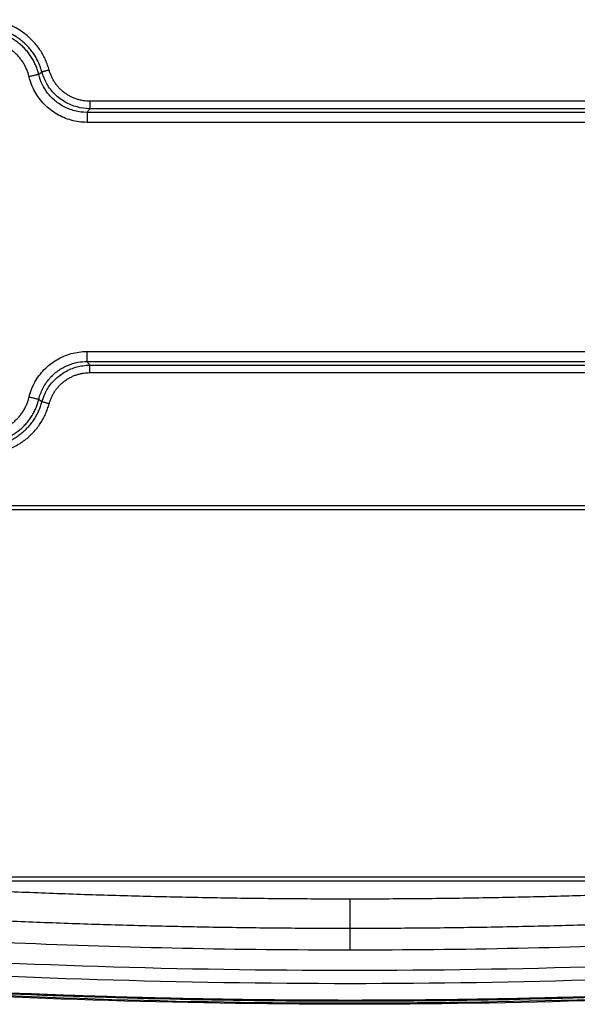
# Model space of a CAD drawing. Header units: millimetres. Extents: x 9946 to 11276, y -3292 to -1962.
# Tile 45 of 170: x 10903 to 10959, y -3122 to -3023. Entities that reach past the tile are written whole.
import ezdxf

# ---------------------------------------------------------------- set-up
doc = ezdxf.new("R2010")
doc.units = ezdxf.units.MM
doc.layers.add('ROXX NEO lite', color=7, linetype='Continuous', true_color=0x000000)

msp = doc.modelspace()

# ---------------------------------------------------------------- linework, layer by layer
at = {"layer": 'ROXX NEO lite', "color": 18, "lineweight": -3, "true_color": 0x000000}
for points, weights in [([(10905.876, -3028.385), (10904.507, -3023.324), (10899.265, -3023.324)], [1, 0.794084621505, 1]), ([(10905.153, -3028.581), (10903.934, -3024.074), (10899.265, -3024.074)], [1, 0.794085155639, 1]), ([(10904.829, -3028.826), (10903.769, -3024.448), (10899.265, -3024.448)], [1, 0.785921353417, 1]), ([(10903.858, -3029.061), (10902.983, -3025.448), (10899.265, -3025.448)], [1, 0.785921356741, 1]), ([(10905.876, -3028.385), (10905.171, -3028.576), (10905.153, -3028.581)], [1, 0.716348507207, 1]), ([(10909.978, -3031.524), (10906.726, -3031.524), (10905.876, -3028.385)], [1, 0.794037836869, 1]), ([(10904.829, -3028.826), (10904.804, -3028.832), (10903.858, -3029.061)], [1, 0.716301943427, 1]), ([(10909.978, -3031.524), (10909.978, -3032.254), (10909.978, -3032.274)], [1, 0.716375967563, 1]), ([(10909.687, -3032.648), (10909.687, -3032.674), (10909.687, -3033.648)], [1, 0.716303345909, 1]), ([(10909.687, -3057.699), (10909.687, -3057.674), (10909.687, -3056.699)], [1, 0.716303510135, 1]), ([(10909.978, -3058.823), (10909.978, -3058.093), (10909.978, -3058.073)], [1, 0.716336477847, 1]), ([(10905.876, -3061.962), (10906.725, -3058.823), (10909.978, -3058.823)], [1, 0.794031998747, 1]), ([(10899.265, -3064.899), (10902.983, -3064.899), (10903.858, -3061.286)], [1, 0.785921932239, 1]), ([(10899.265, -3065.899), (10903.769, -3065.899), (10904.829, -3061.521)], [1, 0.785921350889, 1]), ([(10899.265, -3066.273), (10903.934, -3066.273), (10905.153, -3061.766)], [1, 0.794086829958, 1]), ([(10899.265, -3067.023), (10904.507, -3067.023), (10905.876, -3061.962)], [1, 0.794083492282, 1]), ([(10904.829, -3061.521), (10904.804, -3061.515), (10903.858, -3061.286)], [1, 0.716304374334, 1]), ([(10905.876, -3061.962), (10905.171, -3061.772), (10905.153, -3061.766)], [1, 0.716360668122, 1]), ([(10936.165, -3111.777), (10911.001, -3111.776), (10885.886, -3110.198)], [1, 0.999508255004, 1]), ([(10986.44, -3110.194), (10961.327, -3111.776), (10936.165, -3111.777)], [1, 0.999506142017, 1]), ([(10936.165, -3114.702), (10936.165, -3114.172), (10936.165, -3111.777)], [1, 0.781482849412, 1]), ([(10885.717, -3113.119), (10910.916, -3114.702), (10936.165, -3114.702)], [1, 0.999508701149, 1]), ([(10936.165, -3114.702), (10961.413, -3114.701), (10986.612, -3113.119)], [1, 0.999509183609, 1]), ([(10884.895, -3120.293), (10936.165, -3123.561), (10987.434, -3120.293)], [1, 0.997974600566, 1])]:
    msp.add_rational_spline(points, weights, degree=2, dxfattribs=at)
for points, degree in [([(10909.687, -3033.648), (10909.14, -3033.648), (10908.089, -3033.504), (10906.598, -3032.875), (10905.336, -3031.882), (10904.374, -3030.581), (10903.987, -3029.594), (10903.858, -3029.061)], 3), ([(10904.829, -3028.826), (10904.991, -3028.703), (10905.153, -3028.581)], 2), ([(10962.351, -3031.524), (10936.165, -3031.524), (10909.978, -3031.524)], 2), ([(10962.352, -3032.274), (10936.165, -3032.274), (10909.978, -3032.274)], 2), ([(10962.642, -3032.648), (10936.165, -3032.648), (10909.687, -3032.648)], 2), ([(10962.642, -3033.648), (10936.165, -3033.648), (10909.687, -3033.648)], 2), ([(10903.858, -3061.286), (10903.987, -3060.754), (10904.374, -3059.766), (10905.336, -3058.466), (10906.598, -3057.472), (10908.089, -3056.844), (10909.139, -3056.699), (10909.687, -3056.699)], 3), ([(10909.687, -3056.699), (10936.165, -3056.699), (10962.642, -3056.699)], 2), ([(10909.257, -3058.126), (10909.495, -3058.091), (10909.736, -3058.073), (10909.978, -3058.073)], 3), ([(10909.687, -3057.699), (10936.165, -3057.699), (10962.642, -3057.699)], 2), ([(10909.978, -3058.073), (10936.165, -3058.073), (10962.352, -3058.073)], 2), ([(10909.978, -3058.823), (10936.165, -3058.823), (10962.351, -3058.823)], 2), ([(10905.153, -3061.766), (10905.218, -3061.525), (10905.301, -3061.29), (10905.402, -3061.061)], 3), ([(10905.153, -3061.766), (10904.991, -3061.644), (10904.829, -3061.521)], 2), ([(10989.665, -3072.224), (10936.165, -3072.224), (10882.665, -3072.224)], 2), ([(10882.665, -3072.574), (10936.165, -3072.574), (10989.665, -3072.574)], 2), ([(10989.665, -3109.574), (10936.165, -3109.574), (10882.665, -3109.574)], 2), ([(10882.665, -3109.924), (10936.165, -3109.924), (10989.665, -3109.924)], 2), ([(10885.581, -3115.288), (10891.195, -3115.641), (10902.427, -3116.231), (10919.293, -3116.761), (10930.54, -3116.879), (10936.165, -3116.88)], 3), ([(10936.165, -3116.88), (10936.165, -3115.791), (10936.165, -3114.702)], 2), ([(10936.165, -3116.88), (10941.789, -3116.879), (10953.036, -3116.761), (10969.902, -3116.231), (10981.134, -3115.641), (10986.748, -3115.288)], 3), ([(10987.026, -3118.685), (10970.102, -3119.752), (10936.167, -3120.82), (10902.23, -3119.752), (10885.304, -3118.685)], 3), ([(10884.871, -3120.388), (10896.261, -3121.113), (10919.047, -3122.079), (10953.282, -3122.079), (10976.068, -3121.113), (10987.459, -3120.388)], 3), ([(10884.822, -3120.583), (10901.856, -3121.668), (10936.554, -3122.78), (10970.863, -3121.643), (10987.508, -3120.583)], 3)]:
    msp.add_open_spline(points, degree=degree, dxfattribs=at)
for points, knots in [([(10909.687, -3032.648), (10909.268, -3032.648), (10908.442, -3032.544), (10907.322, -3032.105), (10906.409, -3031.472), (10905.701, -3030.72), (10905.155, -3029.844), (10904.916, -3029.184), (10904.829, -3028.826)], [-6.70072, -6.70072, -6.70072, -6.70072, -5.436197, -4.212754, -3.099888, -2.104163, -1.112003, 0, 0, 0, 0]), ([(10909.978, -3032.274), (10909.541, -3032.274), (10908.67, -3032.159), (10907.453, -3031.655), (10906.409, -3030.856), (10905.605, -3029.813), (10905.267, -3029.002), (10905.153, -3028.581)], [-6.578962, -6.578962, -6.578962, -6.578962, -5.263209, -3.947387, -2.631565, -1.315743, 0, 0, 0, 0]), ([(10909.978, -3032.274), (10909.945, -3032.315), (10909.88, -3032.399), (10909.783, -3032.524), (10909.719, -3032.607), (10909.687, -3032.648)], [-14.303659, -14.303659, -14.303659, -14.303659, -9.535773, -4.767886, 0, 0, 0, 0]), ([(10904.829, -3061.521), (10904.923, -3061.135), (10905.2, -3060.391), (10905.863, -3059.407), (10906.724, -3058.617), (10907.708, -3058.064), (10908.711, -3057.761), (10909.375, -3057.699), (10909.687, -3057.699)], [-6.701908, -6.701908, -6.701908, -6.701908, -5.503103, -4.325905, -3.145118, -2.003892, -0.942841, 0, 0, 0, 0]), ([(10905.402, -3061.061), (10905.477, -3060.891), (10905.759, -3060.335), (10906.409, -3059.491), (10907.454, -3058.692), (10908.446, -3058.281), (10909.064, -3058.154), (10909.257, -3058.126)], [-5.825906, -5.825906, -5.825906, -5.825906, -5.26325, -3.94743, -2.631609, -1.315789, -0.727663, -0.727663, -0.727663, -0.727663]), ([(10909.687, -3057.699), (10909.719, -3057.741), (10909.784, -3057.823), (10909.88, -3057.948), (10909.945, -3058.032), (10909.978, -3058.073)], [-14.303659, -14.303659, -14.303659, -14.303659, -9.535773, -4.767886, 0, 0, 0, 0]), ([(10885.466, -3117.335), (10902.364, -3118.399), (10936.121, -3119.462), (10969.921, -3118.401), (10986.865, -3117.335)], [-101.499358, -101.499358, -101.499358, -101.499358, -50.749465, 0, 0, 0, 0])]:
    msp.add_open_spline(points, degree=3, knots=knots, dxfattribs=at)
at = {"layer": 'ROXX NEO lite', "color": 18, "true_color": 0x000000}
msp.add_open_spline([(10986.802, -3120.765), (10969.844, -3121.828), (10952.828, -3122.358), (10935.838, -3122.351), (10918.812, -3122.344), (10901.763, -3121.798), (10884.771, -3120.717)], degree=3, knots=[0.994461, 0.994461, 0.994461, 0.994461, 52.000726, 52.000726, 52.000726, 103.110095, 103.110095, 103.110095, 103.110095], dxfattribs=at)
msp.add_open_spline([(10986.802, -3120.765), (10969.844, -3121.828), (10952.828, -3122.358), (10935.838, -3122.351), (10918.812, -3122.344), (10901.763, -3121.798), (10884.771, -3120.717)], degree=3, knots=[0.994461, 0.994461, 0.994461, 0.994461, 52.000726, 52.000726, 52.000726, 103.110095, 103.110095, 103.110095, 103.110095], dxfattribs=at)

doc.saveas('drawing.dxf')
